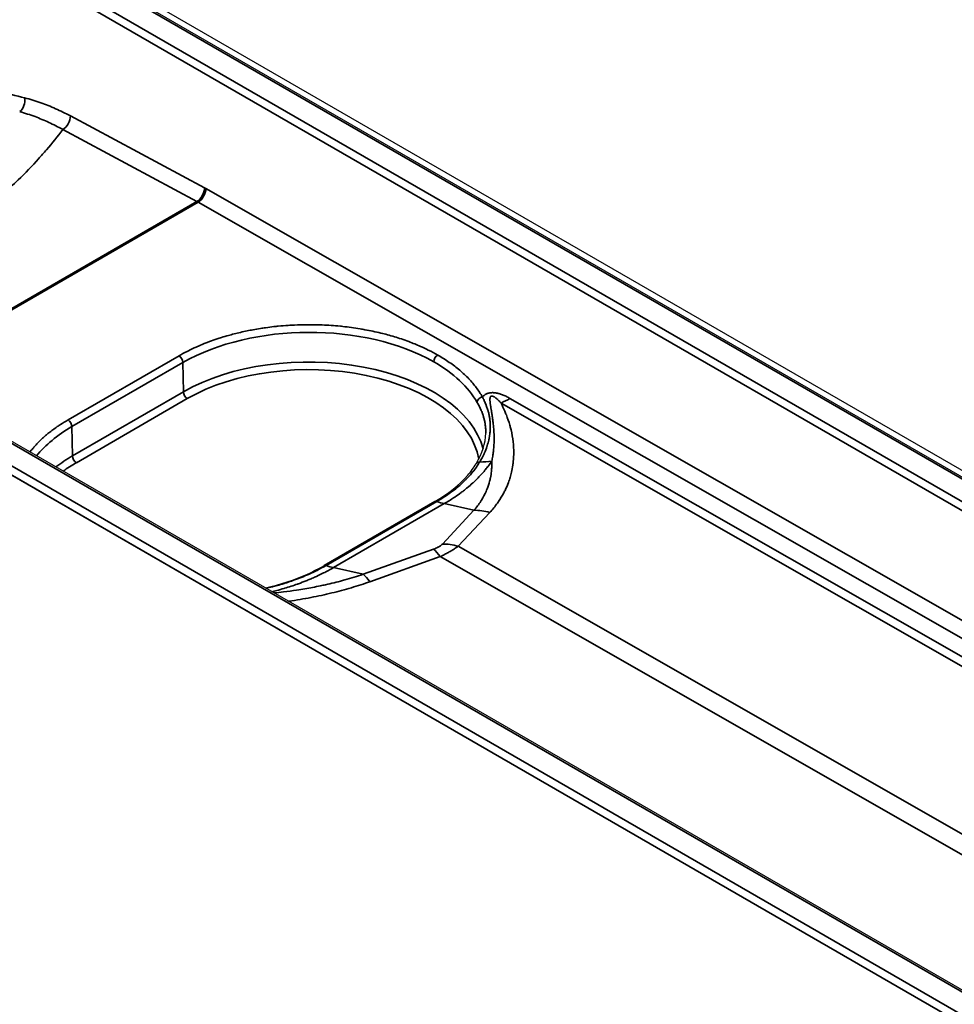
# Model space of a CAD drawing. Header units: millimetres. Extents: x -12192 to 12192, y -600 to 5895.
# Tile 36 of 118: x 3097 to 3145, y 1519 to 1570. Entities that reach past the tile are written whole.
import ezdxf

# ---------------------------------------------------------------- set-up
doc = ezdxf.new("R2010")
doc.units = ezdxf.units.MM
doc.header["$LTSCALE"] = 20
doc.layers.add('_Sichtbarkanten', color=7, linetype='Continuous', lineweight=25)
doc.layers.add('Sichtbar schmal (ISO)', color=7, linetype='Continuous', lineweight=35)

msp = doc.modelspace()

# ---------------------------------------------------------------- linework, layer by layer
at = {"layer": '_Sichtbarkanten'}
for p, q in [((2851.63, 1715.848), (3293.923, 1460.49)), ((2852.013, 1715.971), (3294.055, 1460.758)), ((3271.086, 1447.313), (2828.808, 1702.663)), ((3269.408, 1446.549), (2827.365, 1701.762)), ((3122.47, 1547.963), (3122.47, 1547.963)), ((3118.449, 1544.904), (3112.752, 1541.615)), ((3118.449, 1544.904), (3118.449, 1544.904))]:
    msp.add_line(p, q, dxfattribs=at)
msp.add_ellipse((3112.895, 1541.367), major_axis=(-0.143, 0.248), ratio=0.589713, start_param=0.000526, end_param=0.000634, dxfattribs=at)
msp.add_open_spline([(3120.565, 1546.847), (3120.884, 1547.374), (3121.05, 1547.911), (3121.061, 1548.416)], degree=3, dxfattribs=at)
for points, knots in [([(3118.449, 1544.904), (3119.133, 1545.299), (3119.709, 1545.762), (3120.299, 1546.447), (3120.444, 1546.645), (3120.565, 1546.847)], [0, 0, 0, 0, 0.5131993, 0.5131993, 0.7131441, 0.7131441, 0.7131441, 0.7131441]), ([(3109.738, 1540.468), (3110.513, 1540.646), (3111.249, 1540.89), (3112.202, 1541.317), (3112.486, 1541.461), (3112.752, 1541.615)], [0.0773144, 0.0773144, 0.0773144, 0.0773144, 0.5164652, 0.5164652, 0.7163518, 0.7163518, 0.7163518, 0.7163518])]:
    msp.add_open_spline(points, degree=3, knots=knots, dxfattribs=at)
at = {"layer": 'Sichtbar schmal (ISO)'}
for p, q in [((3293.78, 1460.476), (2851.487, 1715.834)), ((2850.477, 1715.242), (3292.755, 1459.893)), ((3292.553, 1459.547), (2850.275, 1714.896)), ((3270.943, 1447.299), (2828.665, 1702.649)), ((2827.64, 1702.066), (3269.933, 1446.708)), ((3269.426, 1446.538), (2827.438, 1701.72)), ((3106.61, 1561.023), (3099.72, 1564.719)), ((3106.22, 1560.324), (3099.331, 1564.019)), ((3106.682, 1560.983), (3288.961, 1456.866)), ((3090.783, 1551.411), (3106.22, 1560.324)), ((3090.841, 1551.378), (3106.279, 1560.291)), ((3288.158, 1456.402), (3106.279, 1560.291)), ((3099.6, 1549.101), (3105.302, 1552.393)), ((3099.803, 1548.755), (3105.505, 1552.047)), ((3105.505, 1552.047), (3105.527, 1550.542)), ((3099.826, 1547.25), (3105.527, 1550.542)), ((3100.028, 1546.904), (3105.729, 1550.196)), ((3122.307, 1550.205), (3193.345, 1509.62)), ((3121.845, 1549.969), (3192.884, 1509.385)), ((3099.803, 1548.755), (3099.826, 1547.25)), ((3122.457, 1548.062), (3122.457, 1548.062)), ((3118.55, 1544.907), (3112.857, 1541.62)), ((3113.237, 1541.512), (3118.931, 1544.799)), ((3120.454, 1544.457), (3118.931, 1544.799)), ((3120.454, 1544.457), (3118.838, 1542.722)), ((3121.265, 1544.342), (3119.649, 1542.607)), ((3119.649, 1542.607), (3178.114, 1509.206)), ((3118.377, 1542.456), (3114.76, 1541.17)), ((3118.726, 1542.075), (3115.11, 1540.789)), ((3118.726, 1542.075), (3177.192, 1508.673)), ((3114.76, 1541.17), (3113.237, 1541.512)), ((3113.42, 1540.276), (3113.42, 1540.276))]:
    msp.add_line(p, q, dxfattribs=at)
for centre, major_axis, ratio, start_param, end_param in [((3096.968, 1565.423), (-0.139, -0.554), 0.708516, 0.709019, 2.158377), ((3099.316, 1564.494), (-0.27, -0.504), 0.596796, 0.76701, 2.320364), ((3106.206, 1560.798), (-0.27, -0.504), 0.596796, 0.767031, 2.320364), ((3106.278, 1560.758), (-0.286, -0.495), 0.577349, 0.785405, 2.338748), ((3106.652, 1558.153), (-1.669, 2.995), 0.587332, 5.511684, 5.54157), ((3106.29, 1557.952), (-1.429, 2.474), 0.57735, 5.503612, 5.532694), ((3111.948, 1548.367), (9.112, 0.042), 0.574224, 0.782821, 2.353523), ((3105.303, 1552.159), (0.143, -0.247), 0.57735, 0.802851, 2.36143), ((3111.947, 1546.835), (9.079, 0), 0.57735, 0.150636, 2.356194), ((3118.592, 1552.2), (0.143, 0.247), 0.57735, 0.785411, 2.338748), ((3111.947, 1548.367), (9.112, 0.043), 0.574224, 0.309838, 0.782805), ((3111.947, 1546.606), (8.794, 0), 0.57735, 0.095235, 2.356194), ((3105.729, 1550.429), (-0.143, 0.247), 0.57735, 0.802851, 2.356194), ((3120.89, 1550.049), (-0.249, -0.14), 0.779633, 4.302318, 5.853278), ((3122.285, 1554.883), (2.835, 4.962), 0.580365, 3.809995, 3.924359), ((3099.601, 1548.868), (0.143, -0.247), 0.57735, 0.802851, 2.36143), ((3106.246, 1545.075), (9.112, 0.042), 0.574224, 2.353523, 2.703912), ((3106.246, 1543.543), (9.079, 0), 0.57735, 2.356194, 2.499588), ((3100.028, 1547.137), (-0.143, 0.247), 0.57735, 0.802851, 2.356194), ((3106.246, 1543.314), (-8.794, 0), 0.57735, 5.497787, 5.613667), ((3120.81, 1546.699), (-0.245, 0.148), 0.76447, 5.364386, 6.283189), ((3119.581, 1551.703), (-5.083, 2.611), 0.784471, 2.169144, 2.286798), ((3117.749, 1549.943), (-2.857, 4.949), 0.57735, 2.555744, 2.652887), ((3121.045, 1541.885), (-2.091, 1.947), 0.803702, 5.270685, 5.583182), ((3119.428, 1540.151), (-2.091, 1.947), 0.803702, 5.270686, 5.583183), ((3118.967, 1539.884), (-0.957, 2.692), 0.268501, 5.561414, 5.87391), ((3112.895, 1541.367), (-0.143, 0.248), 0.589713, 5.697926, 6.283712), ((3112.056, 1546.656), (-2.857, 4.949), 0.57735, 2.555744, 2.652887), ((3115.351, 1538.598), (-0.957, 2.692), 0.268501, 5.561414, 5.87391)]:
    msp.add_ellipse(centre, major_axis=major_axis, ratio=ratio, start_param=start_param, end_param=end_param, dxfattribs=at)
for points, knots in [([(3097.372, 1565.648), (3096.928, 1565.759), (3096.479, 1565.873), (3096.035, 1565.985), (3095.592, 1566.097), (3095.156, 1566.208), (3094.686, 1566.329), (3094.216, 1566.449), (3093.712, 1566.579), (3093.189, 1566.715)], [0, 0, 0, 0, 0.3333333, 0.3333333, 0.3333333, 0.6666667, 0.6666667, 0.6666667, 1, 1, 1, 1]), ([(3099.72, 1564.719), (3099.466, 1564.855), (3099.209, 1564.981), (3098.96, 1565.092), (3098.71, 1565.204), (3098.468, 1565.302), (3098.206, 1565.394), (3097.944, 1565.487), (3097.663, 1565.575), (3097.372, 1565.648)], [0, 0, 0, 0, 0.3333333, 0.3333333, 0.3333333, 0.6666667, 0.6666667, 0.6666667, 1, 1, 1, 1]), ([(3099.331, 1564.019), (3099.091, 1564.152), (3098.849, 1564.276), (3098.614, 1564.385), (3098.379, 1564.495), (3098.151, 1564.591), (3097.904, 1564.684), (3097.657, 1564.776), (3097.391, 1564.864), (3097.118, 1564.938)], [0, 0, 0, 0, 0.333333, 0.333333, 0.333333, 0.666667, 0.666667, 0.666667, 1, 1, 1, 1]), ([(3099.331, 1564.019), (3099.068, 1563.668), (3098.791, 1563.321), (3098.497, 1562.978), (3098.365, 1562.824), (3098.23, 1562.671), (3098.092, 1562.519), (3097.757, 1562.151), (3097.404, 1561.787), (3097.033, 1561.429), (3096.909, 1561.309), (3096.783, 1561.19), (3096.655, 1561.071), (3096.242, 1560.689), (3095.808, 1560.314), (3095.355, 1559.946), (3095.248, 1559.859), (3095.139, 1559.772), (3095.029, 1559.685), (3094.533, 1559.295), (3094.014, 1558.913), (3093.475, 1558.541), (3093.391, 1558.483), (3093.308, 1558.426), (3093.223, 1558.369), (3092.64, 1557.975), (3092.033, 1557.592), (3091.403, 1557.22), (3091.351, 1557.19), (3091.3, 1557.16), (3091.248, 1557.13), (3090.574, 1556.737), (3089.873, 1556.357), (3089.15, 1555.993), (3089.138, 1555.987), (3089.126, 1555.981), (3089.114, 1555.975), (3088.378, 1555.604), (3087.62, 1555.25), (3086.835, 1554.91), (3086.802, 1554.896), (3086.768, 1554.881), (3086.735, 1554.867), (3086.366, 1554.708), (3085.991, 1554.552), (3085.608, 1554.399)], [0, 0, 0, 0, 0.0690249, 0.0690249, 0.0690249, 0.1, 0.1, 0.1, 0.1749253, 0.1749253, 0.1749253, 0.2, 0.2, 0.2, 0.2807743, 0.2807743, 0.2807743, 0.3, 0.3, 0.3, 0.3866296, 0.3866296, 0.3866296, 0.4, 0.4, 0.4, 0.4924853, 0.4924853, 0.4924853, 0.5, 0.5, 0.5, 0.5983557, 0.5983557, 0.5983557, 0.6, 0.6, 0.6, 0.7, 0.7, 0.7, 0.704224, 0.704224, 0.704224, 0.7511502, 0.7511502, 0.7511502, 0.7511502]), ([(3105.302, 1552.393), (3105.433, 1552.469), (3105.571, 1552.544), (3105.718, 1552.62), (3105.741, 1552.631), (3105.764, 1552.643), (3105.787, 1552.654), (3105.914, 1552.718), (3106.047, 1552.781), (3106.186, 1552.844), (3106.225, 1552.861), (3106.264, 1552.878), (3106.303, 1552.895), (3106.431, 1552.951), (3106.564, 1553.006), (3106.7, 1553.059), (3106.757, 1553.081), (3106.815, 1553.103), (3106.873, 1553.124), (3106.998, 1553.171), (3107.126, 1553.216), (3107.256, 1553.259), (3107.331, 1553.285), (3107.408, 1553.309), (3107.485, 1553.333), (3107.604, 1553.371), (3107.725, 1553.407), (3107.848, 1553.441), (3107.941, 1553.467), (3108.035, 1553.493), (3108.13, 1553.517), (3108.242, 1553.546), (3108.354, 1553.574), (3108.467, 1553.6), (3108.577, 1553.625), (3108.688, 1553.65), (3108.799, 1553.673), (3108.901, 1553.694), (3109.003, 1553.714), (3109.106, 1553.733), (3109.231, 1553.756), (3109.356, 1553.778), (3109.481, 1553.798), (3109.572, 1553.812), (3109.662, 1553.826), (3109.753, 1553.838), (3109.894, 1553.858), (3110.035, 1553.876), (3110.176, 1553.892), (3110.252, 1553.901), (3110.328, 1553.909), (3110.404, 1553.916), (3110.57, 1553.932), (3110.738, 1553.946), (3110.911, 1553.958), (3110.967, 1553.962), (3111.024, 1553.965), (3111.082, 1553.969), (3111.288, 1553.98), (3111.501, 1553.988), (3111.727, 1553.992), (3111.758, 1553.992), (3111.789, 1553.993), (3111.82, 1553.993), (3112.08, 1553.996), (3112.357, 1553.993), (3112.653, 1553.981), (3112.656, 1553.981), (3112.659, 1553.981), (3112.661, 1553.981), (3112.955, 1553.969), (3113.266, 1553.948), (3113.591, 1553.916), (3113.634, 1553.912), (3113.676, 1553.907), (3113.719, 1553.903), (3114.008, 1553.872), (3114.307, 1553.831), (3114.612, 1553.78), (3114.693, 1553.767), (3114.775, 1553.753), (3114.857, 1553.737), (3115.128, 1553.688), (3115.401, 1553.629), (3115.674, 1553.563), (3115.786, 1553.535), (3115.898, 1553.506), (3116.01, 1553.476), (3116.252, 1553.41), (3116.491, 1553.337), (3116.725, 1553.259), (3116.855, 1553.215), (3116.983, 1553.169), (3117.109, 1553.122), (3117.315, 1553.045), (3117.515, 1552.963), (3117.708, 1552.878), (3117.846, 1552.817), (3117.98, 1552.754), (3118.111, 1552.69), (3118.276, 1552.607), (3118.437, 1552.522), (3118.592, 1552.433)], [0, 0, 0, 0, 0.055556, 0.055556, 0.055556, 0.064113, 0.064113, 0.064113, 0.111111, 0.111111, 0.111111, 0.124248, 0.124248, 0.124248, 0.166667, 0.166667, 0.166667, 0.184368, 0.184368, 0.184368, 0.222222, 0.222222, 0.222222, 0.244025, 0.244025, 0.244025, 0.277778, 0.277778, 0.277778, 0.303377, 0.303377, 0.303377, 0.333333, 0.333333, 0.333333, 0.36238, 0.36238, 0.36238, 0.388889, 0.388889, 0.388889, 0.421156, 0.421156, 0.421156, 0.444444, 0.444444, 0.444444, 0.480668, 0.480668, 0.480668, 0.5, 0.5, 0.5, 0.541836, 0.541836, 0.541836, 0.555556, 0.555556, 0.555556, 0.604466, 0.604466, 0.604466, 0.611111, 0.611111, 0.611111, 0.666667, 0.666667, 0.666667, 0.667217, 0.667217, 0.667217, 0.722222, 0.722222, 0.722222, 0.729378, 0.729378, 0.729378, 0.777778, 0.777778, 0.777778, 0.790682, 0.790682, 0.790682, 0.833333, 0.833333, 0.833333, 0.850872, 0.850872, 0.850872, 0.888889, 0.888889, 0.888889, 0.910026, 0.910026, 0.910026, 0.944444, 0.944444, 0.944444, 0.968938, 0.968938, 0.968938, 1, 1, 1, 1]), ([(3118.592, 1552.433), (3118.802, 1552.313), (3119.2, 1552.063), (3119.735, 1551.655), (3120.199, 1551.221), (3120.589, 1550.763), (3120.798, 1550.445), (3120.889, 1550.283)], [0, 0, 0, 0, 0.2, 0.4, 0.6, 0.8, 0.9999999, 0.9999999, 0.9999999, 0.9999999]), ([(3120.889, 1550.283), (3120.903, 1550.256), (3120.918, 1550.226), (3120.933, 1550.196), (3120.934, 1550.194), (3120.934, 1550.193), (3120.935, 1550.192), (3120.95, 1550.162), (3120.964, 1550.131), (3120.98, 1550.098), (3120.981, 1550.095), (3120.983, 1550.091), (3120.984, 1550.088), (3120.998, 1550.057), (3121.013, 1550.024), (3121.027, 1549.99), (3121.03, 1549.984), (3121.033, 1549.978), (3121.036, 1549.971), (3121.049, 1549.939), (3121.063, 1549.906), (3121.076, 1549.872), (3121.08, 1549.862), (3121.084, 1549.852), (3121.087, 1549.842), (3121.1, 1549.81), (3121.112, 1549.776), (3121.124, 1549.741), (3121.129, 1549.727), (3121.133, 1549.713), (3121.138, 1549.699), (3121.149, 1549.667), (3121.16, 1549.633), (3121.17, 1549.598), (3121.175, 1549.579), (3121.181, 1549.561), (3121.186, 1549.541), (3121.195, 1549.509), (3121.204, 1549.475), (3121.212, 1549.44), (3121.218, 1549.416), (3121.224, 1549.392), (3121.229, 1549.366), (3121.236, 1549.334), (3121.242, 1549.301), (3121.249, 1549.267), (3121.254, 1549.236), (3121.259, 1549.204), (3121.264, 1549.172), (3121.269, 1549.14), (3121.273, 1549.108), (3121.277, 1549.075), (3121.281, 1549.036), (3121.285, 1548.996), (3121.288, 1548.954), (3121.29, 1548.924), (3121.291, 1548.893), (3121.293, 1548.862), (3121.295, 1548.813), (3121.295, 1548.762), (3121.295, 1548.71), (3121.294, 1548.682), (3121.294, 1548.654), (3121.292, 1548.624), (3121.29, 1548.564), (3121.285, 1548.501), (3121.278, 1548.435), (3121.276, 1548.41), (3121.273, 1548.385), (3121.269, 1548.36), (3121.26, 1548.285), (3121.247, 1548.206), (3121.23, 1548.124), (3121.225, 1548.104), (3121.221, 1548.084), (3121.216, 1548.063), (3121.195, 1547.971), (3121.169, 1547.875), (3121.136, 1547.773), (3121.132, 1547.759), (3121.127, 1547.745), (3121.122, 1547.731), (3121.085, 1547.619), (3121.039, 1547.502), (3120.983, 1547.378), (3120.98, 1547.371), (3120.977, 1547.364), (3120.974, 1547.357), (3120.913, 1547.225), (3120.84, 1547.084), (3120.751, 1546.937)], [0, 0, 0, 0, 0.0625, 0.0625, 0.0625, 0.0651249, 0.0651249, 0.0651249, 0.125, 0.125, 0.125, 0.1311865, 0.1311865, 0.1311865, 0.1875, 0.1875, 0.1875, 0.1980186, 0.1980186, 0.1980186, 0.25, 0.25, 0.25, 0.2648036, 0.2648036, 0.2648036, 0.3125, 0.3125, 0.3125, 0.3314811, 0.3314811, 0.3314811, 0.375, 0.375, 0.375, 0.3981501, 0.3981501, 0.3981501, 0.4375, 0.4375, 0.4375, 0.4648883, 0.4648883, 0.4648883, 0.5, 0.5, 0.5, 0.5317115, 0.5317115, 0.5317115, 0.5625, 0.5625, 0.5625, 0.5986261, 0.5986261, 0.5986261, 0.625, 0.625, 0.625, 0.665658, 0.665658, 0.665658, 0.6875, 0.6875, 0.6875, 0.7328178, 0.7328178, 0.7328178, 0.75, 0.75, 0.75, 0.8001435, 0.8001435, 0.8001435, 0.8125, 0.8125, 0.8125, 0.867416, 0.867416, 0.867416, 0.875, 0.875, 0.875, 0.9342223, 0.9342223, 0.9342223, 0.9375, 0.9375, 0.9375, 1, 1, 1, 1]), ([(3120.889, 1550.283), (3120.902, 1550.297), (3120.929, 1550.323), (3120.971, 1550.358), (3121.015, 1550.39), (3121.06, 1550.417), (3121.107, 1550.441), (3121.155, 1550.46), (3121.204, 1550.475), (3121.255, 1550.487), (3121.308, 1550.496), (3121.365, 1550.501), (3121.43, 1550.502), (3121.501, 1550.498), (3121.576, 1550.488), (3121.656, 1550.474), (3121.738, 1550.453), (3121.824, 1550.427), (3121.913, 1550.395), (3122.006, 1550.357), (3122.102, 1550.314), (3122.201, 1550.264), (3122.271, 1550.225), (3122.307, 1550.205)], [0.0000002, 0.0000002, 0.0000002, 0.0000002, 0.047619, 0.0952381, 0.1428571, 0.1904762, 0.2380952, 0.2857143, 0.3333333, 0.3809524, 0.4285714, 0.4761905, 0.5238095, 0.5714286, 0.6190476, 0.6666667, 0.7142857, 0.7619048, 0.8095238, 0.8571429, 0.9047619, 0.952381, 1, 1, 1, 1]), ([(3121.372, 1546.981), (3121.39, 1547.067), (3121.406, 1547.152), (3121.42, 1547.235), (3121.42, 1547.237), (3121.42, 1547.24), (3121.421, 1547.242), (3121.434, 1547.323), (3121.445, 1547.402), (3121.454, 1547.48), (3121.454, 1547.484), (3121.455, 1547.488), (3121.455, 1547.492), (3121.464, 1547.568), (3121.471, 1547.643), (3121.476, 1547.718), (3121.477, 1547.724), (3121.477, 1547.73), (3121.477, 1547.736), (3121.482, 1547.809), (3121.486, 1547.881), (3121.488, 1547.954), (3121.489, 1547.961), (3121.489, 1547.969), (3121.489, 1547.976), (3121.491, 1548.047), (3121.492, 1548.117), (3121.491, 1548.185), (3121.491, 1548.194), (3121.491, 1548.203), (3121.491, 1548.212), (3121.49, 1548.278), (3121.488, 1548.343), (3121.486, 1548.405), (3121.485, 1548.414), (3121.485, 1548.424), (3121.484, 1548.434), (3121.482, 1548.493), (3121.478, 1548.55), (3121.474, 1548.604), (3121.474, 1548.614), (3121.473, 1548.624), (3121.472, 1548.635), (3121.468, 1548.686), (3121.464, 1548.734), (3121.46, 1548.78), (3121.459, 1548.791), (3121.458, 1548.801), (3121.457, 1548.811), (3121.452, 1548.855), (3121.448, 1548.897), (3121.443, 1548.938), (3121.442, 1548.948), (3121.441, 1548.958), (3121.439, 1548.968), (3121.435, 1549.007), (3121.43, 1549.044), (3121.426, 1549.079), (3121.424, 1549.089), (3121.423, 1549.1), (3121.421, 1549.11), (3121.417, 1549.143), (3121.412, 1549.176), (3121.408, 1549.207), (3121.406, 1549.217), (3121.405, 1549.228), (3121.403, 1549.238), (3121.399, 1549.267), (3121.395, 1549.296), (3121.391, 1549.323), (3121.389, 1549.333), (3121.387, 1549.344), (3121.386, 1549.354), (3121.382, 1549.38), (3121.378, 1549.405), (3121.374, 1549.429), (3121.372, 1549.439), (3121.371, 1549.449), (3121.369, 1549.459), (3121.365, 1549.482), (3121.362, 1549.504), (3121.358, 1549.525), (3121.356, 1549.535), (3121.355, 1549.545), (3121.353, 1549.555), (3121.35, 1549.575), (3121.347, 1549.595), (3121.343, 1549.614), (3121.342, 1549.623), (3121.34, 1549.633), (3121.339, 1549.642), (3121.336, 1549.66), (3121.333, 1549.678), (3121.33, 1549.694), (3121.329, 1549.704), (3121.327, 1549.713), (3121.326, 1549.722), (3121.323, 1549.738), (3121.321, 1549.753), (3121.318, 1549.768), (3121.317, 1549.777), (3121.315, 1549.786), (3121.314, 1549.795), (3121.312, 1549.809), (3121.31, 1549.823), (3121.308, 1549.836), (3121.306, 1549.845), (3121.305, 1549.853), (3121.304, 1549.862), (3121.302, 1549.874), (3121.3, 1549.886), (3121.299, 1549.898), (3121.297, 1549.906), (3121.296, 1549.915), (3121.295, 1549.923), (3121.294, 1549.934), (3121.292, 1549.945), (3121.291, 1549.955), (3121.29, 1549.963), (3121.289, 1549.971), (3121.288, 1549.979), (3121.287, 1549.989), (3121.286, 1549.998), (3121.285, 1550.008), (3121.284, 1550.016), (3121.283, 1550.024), (3121.283, 1550.031), (3121.282, 1550.04), (3121.281, 1550.048), (3121.281, 1550.056), (3121.28, 1550.064), (3121.279, 1550.072), (3121.279, 1550.079), (3121.279, 1550.087), (3121.278, 1550.094), (3121.278, 1550.101), (3121.277, 1550.109), (3121.277, 1550.116), (3121.277, 1550.123), (3121.277, 1550.13), (3121.277, 1550.136), (3121.277, 1550.142), (3121.277, 1550.15), (3121.277, 1550.157), (3121.277, 1550.163), (3121.277, 1550.169), (3121.277, 1550.174), (3121.278, 1550.18), (3121.278, 1550.186), (3121.279, 1550.193), (3121.279, 1550.199), (3121.28, 1550.204), (3121.28, 1550.208), (3121.281, 1550.213), (3121.282, 1550.219), (3121.283, 1550.225), (3121.284, 1550.23), (3121.284, 1550.234), (3121.285, 1550.238), (3121.286, 1550.242), (3121.287, 1550.247), (3121.289, 1550.253), (3121.29, 1550.258), (3121.291, 1550.261), (3121.292, 1550.264), (3121.293, 1550.267), (3121.295, 1550.272), (3121.297, 1550.276), (3121.299, 1550.28), (3121.3, 1550.283), (3121.302, 1550.285), (3121.303, 1550.287), (3121.305, 1550.291), (3121.308, 1550.295), (3121.31, 1550.298), (3121.312, 1550.3), (3121.313, 1550.302), (3121.314, 1550.303), (3121.317, 1550.306), (3121.32, 1550.309), (3121.323, 1550.312), (3121.325, 1550.313), (3121.326, 1550.314), (3121.328, 1550.315), (3121.331, 1550.317), (3121.335, 1550.319), (3121.339, 1550.321), (3121.34, 1550.322), (3121.342, 1550.323), (3121.343, 1550.323), (3121.349, 1550.325), (3121.355, 1550.327), (3121.361, 1550.327), (3121.367, 1550.328), (3121.374, 1550.328), (3121.381, 1550.328), (3121.387, 1550.327), (3121.393, 1550.327), (3121.4, 1550.325), (3121.402, 1550.325), (3121.404, 1550.324), (3121.406, 1550.324), (3121.413, 1550.322), (3121.42, 1550.32), (3121.428, 1550.317), (3121.43, 1550.316), (3121.432, 1550.316), (3121.434, 1550.315), (3121.443, 1550.312), (3121.451, 1550.308), (3121.461, 1550.303), (3121.463, 1550.302), (3121.465, 1550.301), (3121.467, 1550.3), (3121.477, 1550.295), (3121.487, 1550.289), (3121.497, 1550.283), (3121.499, 1550.282), (3121.501, 1550.281), (3121.503, 1550.279), (3121.514, 1550.273), (3121.525, 1550.265), (3121.537, 1550.257), (3121.539, 1550.256), (3121.541, 1550.255), (3121.543, 1550.253), (3121.555, 1550.245), (3121.567, 1550.235), (3121.58, 1550.225), (3121.582, 1550.224), (3121.584, 1550.222), (3121.585, 1550.221), (3121.599, 1550.211), (3121.613, 1550.199), (3121.627, 1550.187), (3121.628, 1550.186), (3121.63, 1550.184), (3121.631, 1550.183), (3121.646, 1550.17), (3121.661, 1550.157), (3121.677, 1550.142), (3121.678, 1550.141), (3121.679, 1550.14), (3121.68, 1550.139), (3121.697, 1550.124), (3121.714, 1550.107), (3121.732, 1550.089), (3121.75, 1550.072), (3121.768, 1550.053), (3121.787, 1550.033), (3121.806, 1550.013), (3121.825, 1549.992), (3121.845, 1549.969)], [0, 0, 0, 0, 0.022222, 0.022222, 0.022222, 0.022876, 0.022876, 0.022876, 0.044444, 0.044444, 0.044444, 0.045602, 0.045602, 0.045602, 0.066667, 0.066667, 0.066667, 0.068324, 0.068324, 0.068324, 0.088889, 0.088889, 0.088889, 0.091039, 0.091039, 0.091039, 0.111111, 0.111111, 0.111111, 0.113756, 0.113756, 0.113756, 0.133333, 0.133333, 0.133333, 0.136491, 0.136491, 0.136491, 0.155556, 0.155556, 0.155556, 0.159228, 0.159228, 0.159228, 0.177778, 0.177778, 0.177778, 0.181952, 0.181952, 0.181952, 0.2, 0.2, 0.2, 0.20467, 0.20467, 0.20467, 0.222222, 0.222222, 0.222222, 0.227393, 0.227393, 0.227393, 0.244444, 0.244444, 0.244444, 0.250117, 0.250117, 0.250117, 0.266667, 0.266667, 0.266667, 0.272841, 0.272841, 0.272841, 0.288889, 0.288889, 0.288889, 0.295564, 0.295564, 0.295564, 0.311111, 0.311111, 0.311111, 0.318287, 0.318287, 0.318287, 0.333333, 0.333333, 0.333333, 0.341011, 0.341011, 0.341011, 0.355556, 0.355556, 0.355556, 0.363735, 0.363735, 0.363735, 0.377778, 0.377778, 0.377778, 0.386459, 0.386459, 0.386459, 0.4, 0.4, 0.4, 0.409182, 0.409182, 0.409182, 0.422222, 0.422222, 0.422222, 0.431905, 0.431905, 0.431905, 0.444444, 0.444444, 0.444444, 0.454626, 0.454626, 0.454626, 0.466667, 0.466667, 0.466667, 0.477349, 0.477349, 0.477349, 0.488889, 0.488889, 0.488889, 0.500075, 0.500075, 0.500075, 0.511111, 0.511111, 0.511111, 0.522801, 0.522801, 0.522801, 0.533333, 0.533333, 0.533333, 0.545524, 0.545524, 0.545524, 0.555556, 0.555556, 0.555556, 0.568247, 0.568247, 0.568247, 0.577778, 0.577778, 0.577778, 0.59097, 0.59097, 0.59097, 0.6, 0.6, 0.6, 0.613695, 0.613695, 0.613695, 0.622222, 0.622222, 0.622222, 0.636424, 0.636424, 0.636424, 0.644444, 0.644444, 0.644444, 0.659144, 0.659144, 0.659144, 0.666667, 0.666667, 0.666667, 0.681855, 0.681855, 0.681855, 0.688889, 0.688889, 0.688889, 0.704584, 0.704584, 0.704584, 0.711111, 0.711111, 0.711111, 0.733333, 0.733333, 0.733333, 0.755556, 0.755556, 0.755556, 0.772742, 0.772742, 0.772742, 0.777778, 0.777778, 0.777778, 0.795481, 0.795481, 0.795481, 0.8, 0.8, 0.8, 0.818213, 0.818213, 0.818213, 0.822222, 0.822222, 0.822222, 0.840935, 0.840935, 0.840935, 0.844444, 0.844444, 0.844444, 0.863651, 0.863651, 0.863651, 0.866667, 0.866667, 0.866667, 0.88638, 0.88638, 0.88638, 0.888889, 0.888889, 0.888889, 0.909104, 0.909104, 0.909104, 0.911111, 0.911111, 0.911111, 0.931827, 0.931827, 0.931827, 0.933333, 0.933333, 0.933333, 0.955556, 0.955556, 0.955556, 0.977778, 0.977778, 0.977778, 1, 1, 1, 1]), ([(3120.618, 1550.003), (3120.634, 1549.975), (3120.65, 1549.947), (3120.666, 1549.917), (3120.667, 1549.915), (3120.667, 1549.914), (3120.668, 1549.913), (3120.684, 1549.884), (3120.7, 1549.853), (3120.716, 1549.822), (3120.718, 1549.818), (3120.719, 1549.815), (3120.721, 1549.812), (3120.736, 1549.781), (3120.752, 1549.75), (3120.768, 1549.717), (3120.771, 1549.711), (3120.773, 1549.705), (3120.776, 1549.698), (3120.791, 1549.667), (3120.805, 1549.635), (3120.82, 1549.602), (3120.824, 1549.592), (3120.828, 1549.583), (3120.832, 1549.573), (3120.845, 1549.542), (3120.858, 1549.509), (3120.871, 1549.476), (3120.877, 1549.462), (3120.882, 1549.449), (3120.887, 1549.435), (3120.898, 1549.404), (3120.91, 1549.371), (3120.921, 1549.337), (3120.927, 1549.319), (3120.933, 1549.301), (3120.938, 1549.283), (3120.948, 1549.251), (3120.957, 1549.219), (3120.967, 1549.185), (3120.973, 1549.162), (3120.979, 1549.138), (3120.985, 1549.114), (3120.992, 1549.082), (3121, 1549.05), (3121.006, 1549.017), (3121.012, 1548.988), (3121.018, 1548.957), (3121.024, 1548.926), (3121.029, 1548.895), (3121.033, 1548.864), (3121.038, 1548.832), (3121.043, 1548.794), (3121.047, 1548.755), (3121.051, 1548.715), (3121.053, 1548.686), (3121.055, 1548.656), (3121.057, 1548.626), (3121.06, 1548.579), (3121.061, 1548.53), (3121.061, 1548.479), (3121.061, 1548.459), (3121.061, 1548.438), (3121.061, 1548.416)], [0, 0, 0, 0, 0.0625, 0.0625, 0.0625, 0.0651251, 0.0651251, 0.0651251, 0.125, 0.125, 0.125, 0.1311881, 0.1311881, 0.1311881, 0.1875, 0.1875, 0.1875, 0.1980191, 0.1980191, 0.1980191, 0.25, 0.25, 0.25, 0.2648042, 0.2648042, 0.2648042, 0.3125, 0.3125, 0.3125, 0.3314815, 0.3314815, 0.3314815, 0.375, 0.375, 0.375, 0.3981504, 0.3981504, 0.3981504, 0.4375, 0.4375, 0.4375, 0.4648885, 0.4648885, 0.4648885, 0.5, 0.5, 0.5, 0.5317116, 0.5317116, 0.5317116, 0.5625, 0.5625, 0.5625, 0.5986261, 0.5986261, 0.5986261, 0.625, 0.625, 0.625, 0.6656579, 0.6656579, 0.6656579, 0.6822761, 0.6822761, 0.6822761, 0.6822761]), ([(3121.845, 1549.969), (3121.915, 1549.831), (3121.979, 1549.693), (3122.038, 1549.554), (3122.067, 1549.488), (3122.094, 1549.421), (3122.12, 1549.354), (3122.187, 1549.181), (3122.245, 1549.007), (3122.295, 1548.834), (3122.304, 1548.802), (3122.313, 1548.769), (3122.322, 1548.737), (3122.376, 1548.533), (3122.418, 1548.331), (3122.448, 1548.132), (3122.448, 1548.13), (3122.448, 1548.129), (3122.448, 1548.127), (3122.477, 1547.929), (3122.494, 1547.733), (3122.499, 1547.539), (3122.5, 1547.505), (3122.5, 1547.472), (3122.5, 1547.438), (3122.501, 1547.278), (3122.493, 1547.12), (3122.477, 1546.965), (3122.471, 1546.901), (3122.463, 1546.838), (3122.454, 1546.775), (3122.437, 1546.654), (3122.414, 1546.534), (3122.387, 1546.416), (3122.366, 1546.327), (3122.343, 1546.238), (3122.316, 1546.15), (3122.29, 1546.061), (3122.26, 1545.972), (3122.227, 1545.883), (3122.183, 1545.764), (3122.132, 1545.644), (3122.075, 1545.525), (3122.047, 1545.466), (3122.018, 1545.407), (3121.987, 1545.349), (3121.908, 1545.2), (3121.819, 1545.053), (3121.721, 1544.911), (3121.702, 1544.883), (3121.682, 1544.855), (3121.663, 1544.827), (3121.542, 1544.659), (3121.41, 1544.498), (3121.265, 1544.342)], [0.0000007, 0.0000007, 0.0000007, 0.0000007, 0.0675052, 0.0675052, 0.0675052, 0.1, 0.1, 0.1, 0.1843075, 0.1843075, 0.1843075, 0.2, 0.2, 0.2, 0.3, 0.3, 0.3, 0.3007119, 0.3007119, 0.3007119, 0.4, 0.4, 0.4, 0.4172611, 0.4172611, 0.4172611, 0.5, 0.5, 0.5, 0.5341645, 0.5341645, 0.5341645, 0.6, 0.6, 0.6, 0.6499223, 0.6499223, 0.6499223, 0.7, 0.7, 0.7, 0.7670209, 0.7670209, 0.7670209, 0.8, 0.8, 0.8, 0.8835712, 0.8835712, 0.8835712, 0.9, 0.9, 0.9, 1, 1, 1, 1]), ([(3097.642, 1547.451), (3097.689, 1547.513), (3097.738, 1547.574), (3097.789, 1547.634), (3097.829, 1547.681), (3097.869, 1547.728), (3097.911, 1547.774), (3097.973, 1547.842), (3098.037, 1547.909), (3098.103, 1547.975), (3098.148, 1548.021), (3098.195, 1548.065), (3098.242, 1548.11), (3098.31, 1548.173), (3098.379, 1548.235), (3098.45, 1548.296), (3098.503, 1548.341), (3098.557, 1548.386), (3098.612, 1548.43), (3098.681, 1548.485), (3098.751, 1548.539), (3098.822, 1548.592), (3098.897, 1548.648), (3098.974, 1548.703), (3099.051, 1548.756), (3099.104, 1548.792), (3099.156, 1548.827), (3099.209, 1548.861), (3099.339, 1548.946), (3099.47, 1549.026), (3099.6, 1549.101)], [0.6934852, 0.6934852, 0.6934852, 0.6934852, 0.7222222, 0.7222222, 0.7222222, 0.744586, 0.744586, 0.744586, 0.7777778, 0.7777778, 0.7777778, 0.8005802, 0.8005802, 0.8005802, 0.8333333, 0.8333333, 0.8333333, 0.8579148, 0.8579148, 0.8579148, 0.8888889, 0.8888889, 0.8888889, 0.9219796, 0.9219796, 0.9219796, 0.9444444, 0.9444444, 0.9444444, 1, 1, 1, 1]), ([(3120.751, 1546.937), (3120.698, 1546.848), (3120.64, 1546.76), (3120.579, 1546.673), (3120.535, 1546.61), (3120.489, 1546.548), (3120.441, 1546.487), (3120.429, 1546.472), (3120.418, 1546.458), (3120.406, 1546.443), (3120.35, 1546.373), (3120.291, 1546.303), (3120.23, 1546.235), (3120.176, 1546.175), (3120.12, 1546.115), (3120.062, 1546.056), (3120.055, 1546.049), (3120.049, 1546.042), (3120.042, 1546.035), (3119.974, 1545.967), (3119.904, 1545.899), (3119.831, 1545.833), (3119.763, 1545.77), (3119.691, 1545.708), (3119.618, 1545.646), (3119.608, 1545.638), (3119.599, 1545.631), (3119.59, 1545.623), (3119.498, 1545.547), (3119.403, 1545.473), (3119.304, 1545.4), (3119.241, 1545.353), (3119.177, 1545.307), (3119.112, 1545.262), (3119.063, 1545.228), (3119.013, 1545.194), (3118.963, 1545.161), (3118.83, 1545.074), (3118.692, 1544.989), (3118.55, 1544.907)], [0, 0, 0, 0, 0.1165956, 0.1165956, 0.1165956, 0.2, 0.2, 0.2, 0.2201537, 0.2201537, 0.2201537, 0.3157606, 0.3157606, 0.3157606, 0.4, 0.4, 0.4, 0.4097347, 0.4097347, 0.4097347, 0.5074421, 0.5074421, 0.5074421, 0.6, 0.6, 0.6, 0.611853, 0.611853, 0.611853, 0.7265516, 0.7265516, 0.7265516, 0.8, 0.8, 0.8, 0.8550316, 0.8550316, 0.8550316, 1, 1, 1, 1]), ([(3118.931, 1544.799), (3119.105, 1544.9), (3119.264, 1544.999), (3119.407, 1545.093), (3119.429, 1545.108), (3119.451, 1545.122), (3119.472, 1545.137), (3119.589, 1545.215), (3119.696, 1545.291), (3119.794, 1545.365), (3119.854, 1545.409), (3119.911, 1545.453), (3119.965, 1545.495), (3120.017, 1545.536), (3120.066, 1545.576), (3120.114, 1545.615), (3120.211, 1545.695), (3120.299, 1545.773), (3120.382, 1545.848), (3120.392, 1545.857), (3120.402, 1545.866), (3120.411, 1545.875), (3120.483, 1545.941), (3120.551, 1546.006), (3120.615, 1546.07), (3120.683, 1546.138), (3120.747, 1546.204), (3120.809, 1546.272), (3120.814, 1546.278), (3120.819, 1546.284), (3120.825, 1546.289), (3120.892, 1546.363), (3120.957, 1546.437), (3121.02, 1546.513), (3121.066, 1546.569), (3121.111, 1546.626), (3121.156, 1546.683), (3121.171, 1546.703), (3121.187, 1546.724), (3121.202, 1546.744), (3121.261, 1546.822), (3121.317, 1546.901), (3121.372, 1546.981)], [0, 0, 0, 0, 0.111111, 0.111111, 0.111111, 0.128135, 0.128135, 0.128135, 0.222222, 0.222222, 0.222222, 0.279218, 0.279218, 0.279218, 0.333333, 0.333333, 0.333333, 0.444444, 0.444444, 0.444444, 0.457478, 0.457478, 0.457478, 0.555556, 0.555556, 0.555556, 0.657839, 0.657839, 0.657839, 0.666667, 0.666667, 0.666667, 0.777778, 0.777778, 0.777778, 0.859633, 0.859633, 0.859633, 0.888889, 0.888889, 0.888889, 1, 1, 1, 1]), ([(3121.372, 1546.981), (3121.375, 1546.889), (3121.375, 1546.797), (3121.372, 1546.706), (3121.369, 1546.621), (3121.362, 1546.537), (3121.353, 1546.455), (3121.341, 1546.346), (3121.324, 1546.239), (3121.302, 1546.132), (3121.289, 1546.07), (3121.274, 1546.007), (3121.258, 1545.945), (3121.223, 1545.816), (3121.18, 1545.685), (3121.129, 1545.555), (3121.112, 1545.513), (3121.095, 1545.472), (3121.077, 1545.43), (3121.01, 1545.28), (3120.932, 1545.13), (3120.843, 1544.985), (3120.831, 1544.965), (3120.818, 1544.946), (3120.806, 1544.926), (3120.701, 1544.763), (3120.584, 1544.607), (3120.454, 1544.457)], [0, 0, 0, 0, 0.103655, 0.103655, 0.103655, 0.2, 0.2, 0.2, 0.326394, 0.326394, 0.326394, 0.4, 0.4, 0.4, 0.551677, 0.551677, 0.551677, 0.6, 0.6, 0.6, 0.775877, 0.775877, 0.775877, 0.8, 0.8, 0.8, 1, 1, 1, 1]), ([(3118.55, 1544.907), (3118.533, 1544.914), (3118.516, 1544.917), (3118.5, 1544.917), (3118.484, 1544.917), (3118.469, 1544.914), (3118.456, 1544.907), (3118.453, 1544.906), (3118.451, 1544.905), (3118.449, 1544.904)], [0, 0, 0, 0, 0.2, 0.2, 0.2, 0.4, 0.4, 0.4, 0.4326714, 0.4326714, 0.4326714, 0.4326714]), ([(3118.838, 1542.722), (3118.819, 1542.703), (3118.799, 1542.684), (3118.777, 1542.665), (3118.775, 1542.664), (3118.774, 1542.663), (3118.773, 1542.662), (3118.752, 1542.645), (3118.729, 1542.628), (3118.704, 1542.612), (3118.701, 1542.61), (3118.698, 1542.608), (3118.695, 1542.606), (3118.67, 1542.59), (3118.643, 1542.574), (3118.615, 1542.559), (3118.611, 1542.557), (3118.608, 1542.556), (3118.604, 1542.554), (3118.573, 1542.538), (3118.541, 1542.522), (3118.505, 1542.507), (3118.503, 1542.506), (3118.501, 1542.505), (3118.499, 1542.504), (3118.461, 1542.488), (3118.42, 1542.472), (3118.377, 1542.456)], [0.0000019, 0.0000019, 0.0000019, 0.0000019, 0.1891043, 0.1891043, 0.1891043, 0.2, 0.2, 0.2, 0.3771024, 0.3771024, 0.3771024, 0.4, 0.4, 0.4, 0.5779916, 0.5779916, 0.5779916, 0.6, 0.6, 0.6, 0.7886048, 0.7886048, 0.7886048, 0.8, 0.8, 0.8, 1, 1, 1, 1]), ([(3119.649, 1542.607), (3119.598, 1542.572), (3119.544, 1542.537), (3119.49, 1542.503), (3119.435, 1542.468), (3119.379, 1542.433), (3119.32, 1542.399), (3119.262, 1542.364), (3119.202, 1542.329), (3119.139, 1542.294), (3119.076, 1542.259), (3119.01, 1542.223), (3118.942, 1542.186), (3118.873, 1542.15), (3118.801, 1542.113), (3118.726, 1542.075)], [0.000001, 0.000001, 0.000001, 0.000001, 0.2, 0.2, 0.2, 0.4, 0.4, 0.4, 0.6, 0.6, 0.6, 0.8, 0.8, 0.8, 1, 1, 1, 1]), ([(3112.857, 1541.62), (3112.707, 1541.534), (3112.552, 1541.45), (3112.392, 1541.37), (3112.343, 1541.345), (3112.293, 1541.321), (3112.243, 1541.297), (3112.147, 1541.25), (3112.048, 1541.205), (3111.948, 1541.16), (3111.828, 1541.107), (3111.705, 1541.055), (3111.58, 1541.006), (3111.564, 1540.999), (3111.548, 1540.993), (3111.532, 1540.986), (3111.405, 1540.937), (3111.276, 1540.889), (3111.145, 1540.843), (3111.056, 1540.811), (3110.966, 1540.781), (3110.875, 1540.751), (3110.844, 1540.741), (3110.813, 1540.732), (3110.783, 1540.722), (3110.668, 1540.686), (3110.552, 1540.651), (3110.434, 1540.617), (3110.335, 1540.589), (3110.234, 1540.562), (3110.133, 1540.536), (3110.118, 1540.532), (3110.102, 1540.528), (3110.087, 1540.524), (3109.983, 1540.498), (3109.878, 1540.472), (3109.772, 1540.448)], [0, 0, 0, 0, 0.153084, 0.153084, 0.153084, 0.2, 0.2, 0.2, 0.2906989, 0.2906989, 0.2906989, 0.4, 0.4, 0.4, 0.414102, 0.414102, 0.414102, 0.5247682, 0.5247682, 0.5247682, 0.6, 0.6, 0.6, 0.6253567, 0.6253567, 0.6253567, 0.7198935, 0.7198935, 0.7198935, 0.8, 0.8, 0.8, 0.8122449, 0.8122449, 0.8122449, 0.8945571, 0.8945571, 0.8945571, 0.8945571]), ([(3110.075, 1540.273), (3110.157, 1540.293), (3110.239, 1540.314), (3110.32, 1540.336), (3110.447, 1540.37), (3110.571, 1540.405), (3110.695, 1540.441), (3110.705, 1540.444), (3110.715, 1540.447), (3110.725, 1540.45), (3110.838, 1540.484), (3110.95, 1540.519), (3111.063, 1540.556), (3111.172, 1540.591), (3111.282, 1540.629), (3111.395, 1540.669), (3111.41, 1540.674), (3111.425, 1540.68), (3111.439, 1540.685), (3111.568, 1540.731), (3111.699, 1540.781), (3111.836, 1540.836), (3111.903, 1540.863), (3111.971, 1540.89), (3112.04, 1540.92), (3112.113, 1540.95), (3112.187, 1540.983), (3112.263, 1541.017), (3112.389, 1541.073), (3112.519, 1541.134), (3112.655, 1541.201), (3112.679, 1541.213), (3112.704, 1541.225), (3112.729, 1541.238), (3112.892, 1541.32), (3113.062, 1541.411), (3113.237, 1541.512)], [0.1511391, 0.1511391, 0.1511391, 0.1511391, 0.2222222, 0.2222222, 0.2222222, 0.3333333, 0.3333333, 0.3333333, 0.3422885, 0.3422885, 0.3422885, 0.4444444, 0.4444444, 0.4444444, 0.5426659, 0.5426659, 0.5426659, 0.5555556, 0.5555556, 0.5555556, 0.6666667, 0.6666667, 0.6666667, 0.7208759, 0.7208759, 0.7208759, 0.7777778, 0.7777778, 0.7777778, 0.8719028, 0.8719028, 0.8719028, 0.8888889, 0.8888889, 0.8888889, 1, 1, 1, 1]), ([(3114.76, 1541.17), (3114.459, 1541.067), (3114.147, 1540.971), (3113.825, 1540.881), (3113.782, 1540.869), (3113.739, 1540.857), (3113.697, 1540.846), (3113.415, 1540.77), (3113.126, 1540.698), (3112.829, 1540.632), (3112.739, 1540.612), (3112.648, 1540.593), (3112.557, 1540.574), (3112.301, 1540.52), (3112.039, 1540.471), (3111.774, 1540.425), (3111.632, 1540.401), (3111.488, 1540.378), (3111.343, 1540.356), (3111.122, 1540.322), (3110.899, 1540.292), (3110.674, 1540.264), (3110.512, 1540.244), (3110.349, 1540.226), (3110.186, 1540.209)], [0, 0, 0, 0, 0.2, 0.2, 0.2, 0.2264423, 0.2264423, 0.2264423, 0.4, 0.4, 0.4, 0.4527498, 0.4527498, 0.4527498, 0.6, 0.6, 0.6, 0.6791475, 0.6791475, 0.6791475, 0.8, 0.8, 0.8, 0.8870002, 0.8870002, 0.8870002, 0.8870002]), ([(3115.11, 1540.789), (3114.801, 1540.679), (3114.165, 1540.473), (3113.156, 1540.202), (3112.085, 1539.969), (3111.328, 1539.841), (3110.937, 1539.784), (3110.925, 1539.782)], [0, 0, 0, 0, 0.1, 0.2, 0.3, 0.4, 0.4032026, 0.4032026, 0.4032026, 0.4032026])]:
    msp.add_open_spline(points, degree=3, knots=knots, dxfattribs=at)

doc.saveas('drawing.dxf')
